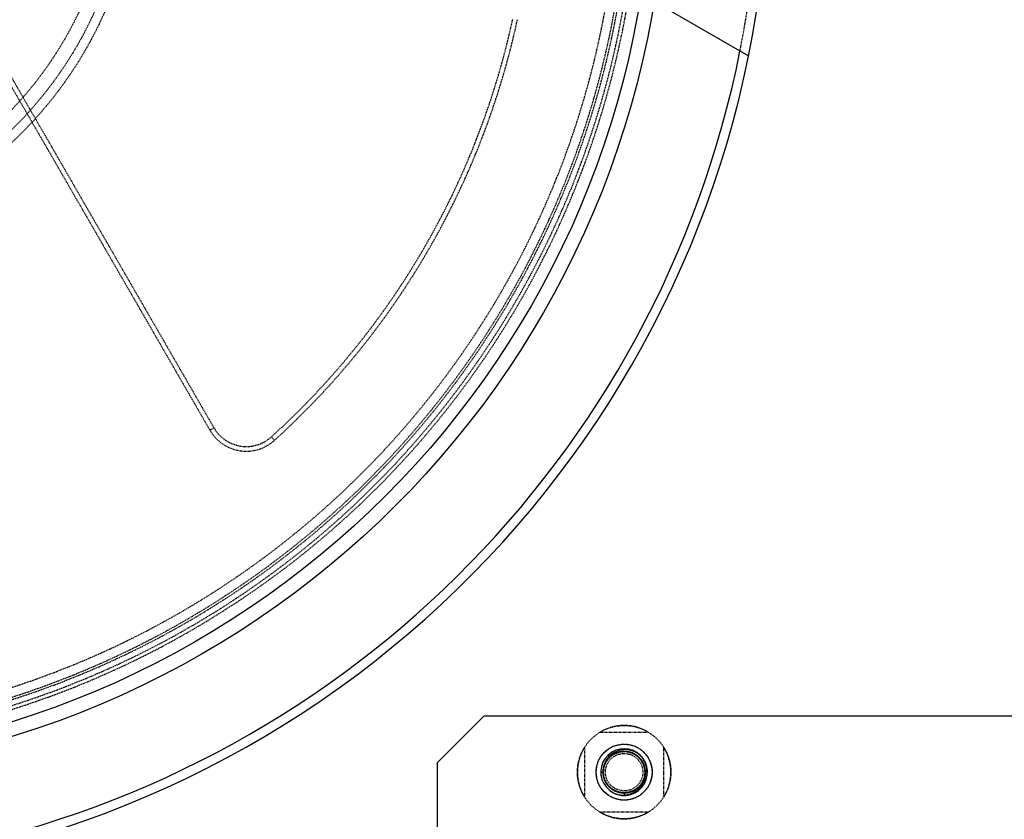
# Model space of a CAD drawing. Header units: millimetres. Extents: x -24622 to 2314, y -1603 to 2287.
# Tile 71 of 236: x -2955 to -2744, y 1487 to 1659. Entities that reach past the tile are written whole.
import ezdxf

# ---------------------------------------------------------------- set-up
doc = ezdxf.new("R2010")
doc.units = ezdxf.units.MM
doc.linetypes.add('HIDDEN', pattern=[0.2, 0.1, -0.1])
doc.layers.add('02___PRT_ALL_AXES', color=7, linetype='Continuous')
doc.layers.add('DEFAULT_2', color=8, linetype='HIDDEN')
doc.dimstyles.new('副本 22', dxfattribs={"dimtxt": 24, "dimasz": 12, "dimexe": 2.1, "dimexo": 2.7, "dimgap": 2, "dimtad": 0, "dimtxsty": 'Standard', "dimblk": 'OPEN30', "dimcen": 0, "dimclrd": 5, "dimclre": 3, "dimclrt": 256, "dimadec": 0, "dimazin": 2, "dimtm": 1e-09, "dimtfac": 0.6, "dimtofl": 0, "dimtmove": 0, "dimatfit": 3, "dimldrblk": 'OPEN30', "dimfxl": 0, "dimtolj": 1, "dimarcsym": 0})

# ---------------------------------------------------------------- blocks, each defined once
blk = doc.blocks.new('_Open30')
at = {"color": 0, "linetype": 'ByBlock', "lineweight": -2}
for p, q in [((-1, 0.268), (0, 0)), ((0, 0), (-1, -0.268)), ((0, 0), (-1, 0))]:
    blk.add_line(p, q, dxfattribs=at)
blk = doc.blocks.new('*D105')
at = {"color": 5, "linetype": 'ByBlock', "lineweight": -2}
blk.add_line((-3204.67, 1431.87), (-3197.63, 1441.59), dxfattribs=at)
at = {"layer": 'Defpoints', "color": 0, "linetype": 'ByBlock'}
for p in [(-2839.01, 1937.51), (-3190.6, 1451.32)]:
    blk.add_point(p, dxfattribs=at)
at = {"color": 5, "linetype": 'ByBlock', "lineweight": -2, "xscale": 12, "yscale": 12, "zscale": 12, "rotation": 54.12775650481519}
blk.add_blockref('_Open30', (-3190.6, 1451.32), dxfattribs=at)
at = {"linetype": 'ByBlock', "insert": (-3229.28, 1397.84), "char_height": 24, "attachment_point": 5, "rotation": 54.1278}
blk.add_mtext('\\A1;∅600', dxfattribs=at)

msp = doc.modelspace()

# ---------------------------------------------------------------- linework, layer by layer
at = {"color": 7, "linetype": 'Continuous'}
for p, q in [((-2819.704, 1662.601), (-2799.184, 1650.754)), ((-2855.808, 1509.415), (-2865.808, 1499.415)), ((-2673.808, 1509.415), (-2855.808, 1509.415)), ((-2865.808, 1499.415), (-2865.808, 1465.415)), ((-2830.808, 1497.415), (-2830.308, 1497.415))]:
    msp.add_line(p, q, dxfattribs=at)
for centre, radius, start, end in [((-3014.808, 1694.415), 220, 280.50425, 0), ((-3014.808, 1694.415), 218, 280.59849, 348.72952), ((-2825.808, 1497.415), 5, 45, 36), ((-2825.667, 1497.273), 4.974, 38.28143, 41.90729)]:
    msp.add_arc(centre, radius, start, end, dxfattribs=at)
at = {"color": 7, "linetype": 'Continuous', "start_tangent": (-0.6679012, 0.7442499), "end_tangent": (0.0441666, -0.9990242)}
msp.add_spline([(-2821.965, 1500.595), (-2823.08, 1501.521), (-2824.415, 1502.082), (-2825.856, 1502.226), (-2827.275, 1501.933), (-2828.539, 1501.227), (-2829.527, 1500.168), (-2830.138, 1498.855), (-2830.308, 1497.415)], degree=3, dxfattribs=at)
at = {"layer": '02___PRT_ALL_AXES', "color": 7, "linetype": 'Continuous'}
for centre, radius in [((-3014.808, 1694.415), 198), ((-3014.808, 1694.415), 195), ((-2825.808, 1497.415), 6)]:
    msp.add_circle(centre, radius, dxfattribs=at)
at = {"layer": '02___PRT_ALL_AXES', "color": 8, "linetype": 'HIDDEN'}
for radius in [10, 4]:
    msp.add_circle((-2825.808, 1497.415), radius, dxfattribs=at)
at = {"layer": 'DEFAULT_2', "color": 8, "linetype": 'HIDDEN'}
for p, q in [((-2962.846, 1656.415), (-2913.606, 1571.13)), ((-2963.712, 1655.915), (-2914.472, 1570.63)), ((-2913.606, 1571.13), (-2914.472, 1570.63)), ((-2900.632, 1568.46), (-2901.304, 1569.201)), ((-2820.54, 1505.915), (-2831.075, 1505.915)), ((-2834.308, 1502.683), (-2834.308, 1492.148)), ((-2817.308, 1492.148), (-2817.308, 1502.683)), ((-2821.477, 1499.915), (-2821.997, 1499.615)), ((-2825.808, 1493.015), (-2825.808, 1492.415)), ((-2831.075, 1488.915), (-2820.54, 1488.915))]:
    msp.add_line(p, q, dxfattribs=at)
for centre, radius in [((-3014.808, 1694.415), 85), ((-3014.808, 1694.415), 83), ((-3014.808, 1694.415), 80), ((-2825.808, 1497.415), 6), ((-2825.808, 1497.415), 4.4)]:
    msp.add_circle(centre, radius, dxfattribs=at)
for centre, radius, start, end in [((-3014.808, 1694.415), 220, 0, 264.66203), ((-3014.808, 1694.415), 217.999, 348.72952, 180), ((-3014.808, 1694.415), 198, 0, 274.34475), ((-3014.808, 1694.415), 191.7, 61.19562, 58.80438), ((-3014.808, 1694.415), 190.5, 60.85939, 239.24807), ((-3014.808, 1694.415), 190.5, 240.75193, 59.14061), ((-3014.808, 1694.415), 192.5, 274.46914, 25.53086), ((-3014.808, 1694.415), 188, 248.13997, 351.86003), ((-3014.808, 1694.415), 190, 248.38173, 351.61827), ((-3014.808, 1694.415), 169, 312.19152, 347.80848), ((-3014.808, 1694.415), 170.002, 312.19152, 347.80848), ((-2906.678, 1575.13), 9, 210, 312.19152), ((-2906.678, 1575.13), 8, 210, 312.19152), ((-2825.808, 1497.415), 10, 58.21167, 121.78833), ((-2825.808, 1497.415), 10, 148.21167, 211.78833), ((-2825.808, 1497.415), 10, 328.21167, 31.78833), ((-2825.808, 1497.415), 5, 36, 45), ((-2825.658, 1497.229), 4.371, 29.71939, 33.10081), ((-2825.7, 1497.205), 4.418, 27.77059, 29.72237), ((-2825.74, 1497.184), 4.464, 16.75483, 27.7602), ((-2825.863, 1497.415), 4.944, 180.00023, 180.80033), ((-2825.779, 1497.42), 5.029, 180.829, 195.42796), ((-2825.81, 1497.655), 4.783, 350.38326, 3.24763), ((-2825.927, 1497.21), 4.657, 326.85932, 332.08509), ((-2825.776, 1497.393), 4.961, 321.48974, 323.99781), ((-2825.908, 1497.198), 4.635, 332.10292, 346.43218), ((-2826.039, 1497.479), 4.97, 248.7361, 252.17142), ((-2826.034, 1497.495), 4.986, 252.16973, 252.85073), ((-2825.808, 1497.415), 10, 238.21167, 301.78833)]:
    msp.add_arc(centre, radius, start, end, dxfattribs=at)
for points, start_tangent, end_tangent in [([(-2830.308, 1497.415), (-2830.117, 1496.119), (-2829.561, 1494.932), (-2828.686, 1493.957), (-2827.568, 1493.274), (-2826.3, 1492.942), (-2824.99, 1492.99), (-2823.75, 1493.413), (-2822.684, 1494.176), (-2821.883, 1495.213), (-2821.415, 1496.437), (-2821.32, 1497.744), (-2821.605, 1499.023), (-2822.246, 1500.166), (-2823.189, 1501.075), (-2824.355, 1501.674), (-2825.643, 1501.912), (-2826.946, 1501.769), (-2828.152, 1501.257), (-2829.159, 1500.418), (-2829.882, 1499.325), (-2830.26, 1498.071), (-2830.26, 1496.76), (-2829.882, 1495.505), (-2829.159, 1494.413), (-2828.152, 1493.574), (-2826.946, 1493.062), (-2825.643, 1492.918), (-2824.355, 1493.156), (-2823.189, 1493.756), (-2822.246, 1494.665), (-2821.605, 1495.808), (-2821.32, 1497.087), (-2821.415, 1498.394), (-2821.883, 1499.618), (-2822.684, 1500.655), (-2823.75, 1501.417), (-2824.99, 1501.841), (-2826.3, 1501.888), (-2827.568, 1501.557), (-2828.686, 1500.874), (-2829.561, 1499.898), (-2830.117, 1498.712), (-2830.308, 1497.415), (-2830.117, 1496.119), (-2829.561, 1494.932), (-2828.686, 1493.957), (-2827.568, 1493.274), (-2826.3, 1492.942), (-2824.99, 1492.99), (-2823.75, 1493.413), (-2822.684, 1494.176), (-2821.883, 1495.213), (-2821.415, 1496.437), (-2821.32, 1497.744), (-2821.605, 1499.023), (-2822.246, 1500.166), (-2823.189, 1501.075), (-2824.355, 1501.674), (-2825.643, 1501.912), (-2826.946, 1501.769), (-2828.152, 1501.257), (-2829.159, 1500.418), (-2829.882, 1499.325), (-2830.26, 1498.071), (-2830.26, 1496.76), (-2829.882, 1495.505), (-2829.159, 1494.413), (-2828.152, 1493.574), (-2826.946, 1493.062), (-2825.643, 1492.918), (-2824.355, 1493.156), (-2823.189, 1493.756), (-2822.246, 1494.665), (-2821.605, 1495.808), (-2821.32, 1497.087), (-2821.415, 1498.394), (-2821.883, 1499.618), (-2822.684, 1500.655), (-2823.75, 1501.417), (-2824.99, 1501.841), (-2826.3, 1501.888), (-2827.568, 1501.557), (-2828.686, 1500.874), (-2829.561, 1499.898), (-2830.117, 1498.712), (-2830.308, 1497.415)], (0, -1), (0, -1)), ([(-2830.308, 1497.415), (-2830.117, 1496.119), (-2829.561, 1494.932), (-2828.686, 1493.957), (-2827.568, 1493.274), (-2826.3, 1492.942), (-2824.99, 1492.99), (-2823.75, 1493.413), (-2822.684, 1494.176), (-2821.883, 1495.213), (-2821.415, 1496.437), (-2821.32, 1497.744), (-2821.605, 1499.023), (-2822.246, 1500.166), (-2823.189, 1501.075), (-2824.355, 1501.674), (-2825.643, 1501.912), (-2826.946, 1501.769), (-2828.152, 1501.257), (-2829.159, 1500.418), (-2829.882, 1499.325), (-2830.26, 1498.071), (-2830.26, 1496.76), (-2829.882, 1495.505), (-2829.159, 1494.413), (-2828.152, 1493.574), (-2826.946, 1493.062), (-2825.643, 1492.918), (-2824.355, 1493.156), (-2823.189, 1493.756), (-2822.246, 1494.665), (-2821.605, 1495.808), (-2821.32, 1497.087), (-2821.415, 1498.394), (-2821.883, 1499.618), (-2822.684, 1500.655), (-2823.75, 1501.417), (-2824.99, 1501.841), (-2826.3, 1501.888), (-2827.568, 1501.557), (-2828.686, 1500.874), (-2829.561, 1499.898), (-2830.117, 1498.712), (-2830.308, 1497.415), (-2830.117, 1496.119), (-2829.561, 1494.932), (-2828.686, 1493.957), (-2827.568, 1493.274), (-2826.3, 1492.942), (-2824.99, 1492.99), (-2823.75, 1493.413), (-2822.684, 1494.176), (-2821.883, 1495.213), (-2821.415, 1496.437), (-2821.32, 1497.744), (-2821.605, 1499.023), (-2822.246, 1500.166), (-2823.189, 1501.075), (-2824.355, 1501.674), (-2825.643, 1501.912), (-2826.946, 1501.769), (-2828.152, 1501.257), (-2829.159, 1500.418), (-2829.882, 1499.325), (-2830.26, 1498.071), (-2830.26, 1496.76), (-2829.882, 1495.505), (-2829.159, 1494.413), (-2828.152, 1493.574), (-2826.946, 1493.062), (-2825.643, 1492.918), (-2824.355, 1493.156), (-2823.189, 1493.756), (-2822.246, 1494.665), (-2821.605, 1495.808), (-2821.32, 1497.087), (-2821.415, 1498.394), (-2821.883, 1499.618), (-2822.684, 1500.655), (-2823.75, 1501.417), (-2824.99, 1501.841), (-2826.3, 1501.888), (-2827.568, 1501.557), (-2828.686, 1500.874), (-2829.561, 1499.898), (-2830.117, 1498.712), (-2830.308, 1497.415)], (0, -1), (0, -1)), ([(-2830.308, 1497.415), (-2830.117, 1496.119), (-2829.561, 1494.932), (-2828.686, 1493.957), (-2827.568, 1493.274), (-2826.3, 1492.942), (-2824.99, 1492.99), (-2823.75, 1493.413), (-2822.684, 1494.176), (-2821.883, 1495.213), (-2821.415, 1496.437), (-2821.32, 1497.744), (-2821.605, 1499.023), (-2822.246, 1500.166), (-2823.189, 1501.075), (-2824.355, 1501.674), (-2825.643, 1501.912), (-2826.946, 1501.769), (-2828.152, 1501.257), (-2829.159, 1500.418), (-2829.882, 1499.325), (-2830.26, 1498.071), (-2830.26, 1496.76), (-2829.882, 1495.505), (-2829.159, 1494.413), (-2828.152, 1493.574), (-2826.946, 1493.062), (-2825.643, 1492.918), (-2824.355, 1493.156), (-2823.189, 1493.756), (-2822.246, 1494.665), (-2821.605, 1495.808), (-2821.32, 1497.087), (-2821.415, 1498.394), (-2821.883, 1499.618), (-2822.684, 1500.655), (-2823.75, 1501.417), (-2824.99, 1501.841), (-2826.3, 1501.888), (-2827.568, 1501.557), (-2828.686, 1500.874), (-2829.561, 1499.898), (-2830.117, 1498.712), (-2830.308, 1497.415), (-2830.117, 1496.119), (-2829.561, 1494.932), (-2828.686, 1493.957), (-2827.568, 1493.274), (-2826.3, 1492.942), (-2824.99, 1492.99), (-2823.75, 1493.413), (-2822.684, 1494.176), (-2821.883, 1495.213), (-2821.415, 1496.437), (-2821.32, 1497.744), (-2821.605, 1499.023), (-2822.246, 1500.166), (-2823.189, 1501.075), (-2824.355, 1501.674), (-2825.643, 1501.912), (-2826.946, 1501.769), (-2828.152, 1501.257), (-2829.159, 1500.418), (-2829.882, 1499.325), (-2830.26, 1498.071), (-2830.26, 1496.76), (-2829.882, 1495.505), (-2829.159, 1494.413), (-2828.152, 1493.574), (-2826.946, 1493.062), (-2825.643, 1492.918), (-2824.355, 1493.156), (-2823.189, 1493.756), (-2822.246, 1494.665), (-2821.605, 1495.808), (-2821.32, 1497.087), (-2821.415, 1498.394), (-2821.883, 1499.618), (-2822.684, 1500.655), (-2823.75, 1501.417), (-2824.99, 1501.841), (-2826.3, 1501.888), (-2827.568, 1501.557), (-2828.686, 1500.874), (-2829.561, 1499.898), (-2830.117, 1498.712), (-2830.308, 1497.415)], (0, -1), (0, -1)), ([(-2830.308, 1497.415), (-2830.117, 1496.119), (-2829.561, 1494.932), (-2828.686, 1493.957), (-2827.568, 1493.274), (-2826.3, 1492.942), (-2824.99, 1492.99), (-2823.75, 1493.413), (-2822.684, 1494.176), (-2821.883, 1495.213), (-2821.415, 1496.437), (-2821.32, 1497.744), (-2821.605, 1499.023), (-2822.246, 1500.166), (-2823.189, 1501.075), (-2824.355, 1501.674), (-2825.643, 1501.912), (-2826.946, 1501.769), (-2828.152, 1501.257), (-2829.159, 1500.418), (-2829.882, 1499.325), (-2830.26, 1498.071), (-2830.26, 1496.76), (-2829.882, 1495.505), (-2829.159, 1494.413), (-2828.152, 1493.574), (-2826.946, 1493.062), (-2825.643, 1492.918), (-2824.355, 1493.156), (-2823.189, 1493.756), (-2822.246, 1494.665), (-2821.605, 1495.808), (-2821.32, 1497.087), (-2821.415, 1498.394), (-2821.883, 1499.618), (-2822.684, 1500.655), (-2823.75, 1501.417), (-2824.99, 1501.841), (-2826.3, 1501.888), (-2827.568, 1501.557), (-2828.686, 1500.874), (-2829.561, 1499.898), (-2830.117, 1498.712), (-2830.308, 1497.415), (-2830.117, 1496.119), (-2829.561, 1494.932), (-2828.686, 1493.957), (-2827.568, 1493.274), (-2826.3, 1492.942), (-2824.99, 1492.99), (-2823.75, 1493.413), (-2822.684, 1494.176), (-2821.883, 1495.213), (-2821.415, 1496.437), (-2821.32, 1497.744), (-2821.605, 1499.023), (-2822.246, 1500.166), (-2823.189, 1501.075), (-2824.355, 1501.674), (-2825.643, 1501.912), (-2826.946, 1501.769), (-2828.152, 1501.257), (-2829.159, 1500.418), (-2829.882, 1499.325), (-2830.26, 1498.071), (-2830.26, 1496.76), (-2829.882, 1495.505), (-2829.159, 1494.413), (-2828.152, 1493.574), (-2826.946, 1493.062), (-2825.643, 1492.918), (-2824.355, 1493.156), (-2823.189, 1493.756), (-2822.246, 1494.665), (-2821.605, 1495.808), (-2821.32, 1497.087), (-2821.415, 1498.394), (-2821.883, 1499.618), (-2822.684, 1500.655), (-2823.75, 1501.417), (-2824.99, 1501.841), (-2826.3, 1501.888), (-2827.568, 1501.557), (-2828.686, 1500.874), (-2829.561, 1499.898), (-2830.117, 1498.712), (-2830.308, 1497.415)], (0, -1), (0, -1)), ([(-2830.308, 1497.415), (-2830.117, 1496.119), (-2829.561, 1494.932), (-2828.686, 1493.957), (-2827.568, 1493.274), (-2826.3, 1492.942), (-2824.99, 1492.99), (-2823.75, 1493.413), (-2822.684, 1494.176), (-2821.883, 1495.213), (-2821.415, 1496.437), (-2821.32, 1497.744), (-2821.605, 1499.023), (-2822.246, 1500.166), (-2823.189, 1501.075), (-2824.355, 1501.674), (-2825.643, 1501.912), (-2826.946, 1501.769), (-2828.152, 1501.257), (-2829.159, 1500.418), (-2829.882, 1499.325), (-2830.26, 1498.071), (-2830.26, 1496.76), (-2829.882, 1495.505), (-2829.159, 1494.413), (-2828.152, 1493.574), (-2826.946, 1493.062), (-2825.643, 1492.918), (-2824.355, 1493.156), (-2823.189, 1493.756), (-2822.246, 1494.665), (-2821.605, 1495.808), (-2821.32, 1497.087), (-2821.415, 1498.394), (-2821.883, 1499.618), (-2822.684, 1500.655), (-2823.75, 1501.417), (-2824.99, 1501.841), (-2826.3, 1501.888), (-2827.568, 1501.557), (-2828.686, 1500.874), (-2829.561, 1499.898), (-2830.117, 1498.712), (-2830.308, 1497.415), (-2830.117, 1496.119), (-2829.561, 1494.932), (-2828.686, 1493.957), (-2827.568, 1493.274), (-2826.3, 1492.942), (-2824.99, 1492.99), (-2823.75, 1493.413), (-2822.684, 1494.176), (-2821.883, 1495.213), (-2821.415, 1496.437), (-2821.32, 1497.744), (-2821.605, 1499.023), (-2822.246, 1500.166), (-2823.189, 1501.075), (-2824.355, 1501.674), (-2825.643, 1501.912), (-2826.946, 1501.769), (-2828.152, 1501.257), (-2829.159, 1500.418), (-2829.882, 1499.325), (-2830.26, 1498.071), (-2830.26, 1496.76), (-2829.882, 1495.505), (-2829.159, 1494.413), (-2828.152, 1493.574), (-2826.946, 1493.062), (-2825.643, 1492.918), (-2824.355, 1493.156), (-2823.189, 1493.756), (-2822.246, 1494.665), (-2821.605, 1495.808), (-2821.32, 1497.087), (-2821.415, 1498.394), (-2821.883, 1499.618), (-2822.684, 1500.655), (-2823.75, 1501.417), (-2824.99, 1501.841), (-2826.3, 1501.888), (-2827.568, 1501.557), (-2828.686, 1500.874), (-2829.561, 1499.898), (-2830.117, 1498.712), (-2830.308, 1497.415)], (0, -1), (0, -1)), ([(-2830.308, 1497.415), (-2830.117, 1496.119), (-2829.561, 1494.932), (-2828.686, 1493.957), (-2827.568, 1493.274), (-2826.3, 1492.942), (-2824.99, 1492.99), (-2823.75, 1493.413), (-2822.684, 1494.176), (-2821.883, 1495.213), (-2821.415, 1496.437), (-2821.32, 1497.744), (-2821.605, 1499.023), (-2822.246, 1500.166), (-2823.189, 1501.075), (-2824.355, 1501.674), (-2825.643, 1501.912), (-2826.946, 1501.769), (-2828.152, 1501.257), (-2829.159, 1500.418), (-2829.882, 1499.325), (-2830.26, 1498.071), (-2830.26, 1496.76), (-2829.882, 1495.505), (-2829.159, 1494.413), (-2828.152, 1493.574), (-2826.946, 1493.062), (-2825.643, 1492.918), (-2824.355, 1493.156), (-2823.189, 1493.756), (-2822.246, 1494.665), (-2821.605, 1495.808), (-2821.32, 1497.087), (-2821.415, 1498.394), (-2821.883, 1499.618), (-2822.684, 1500.655), (-2823.75, 1501.417), (-2824.99, 1501.841), (-2826.3, 1501.888), (-2827.568, 1501.557), (-2828.686, 1500.874), (-2829.561, 1499.898), (-2830.117, 1498.712), (-2830.308, 1497.415), (-2830.117, 1496.119), (-2829.561, 1494.932), (-2828.686, 1493.957), (-2827.568, 1493.274), (-2826.3, 1492.942), (-2824.99, 1492.99), (-2823.75, 1493.413), (-2822.684, 1494.176), (-2821.883, 1495.213), (-2821.415, 1496.437), (-2821.32, 1497.744), (-2821.605, 1499.023), (-2822.246, 1500.166), (-2823.189, 1501.075), (-2824.355, 1501.674), (-2825.643, 1501.912), (-2826.946, 1501.769), (-2828.152, 1501.257), (-2829.159, 1500.418), (-2829.882, 1499.325), (-2830.26, 1498.071), (-2830.26, 1496.76), (-2829.882, 1495.505), (-2829.159, 1494.413), (-2828.152, 1493.574), (-2826.946, 1493.062), (-2825.643, 1492.918), (-2824.355, 1493.156), (-2823.189, 1493.756), (-2822.246, 1494.665), (-2821.605, 1495.808), (-2821.32, 1497.087), (-2821.415, 1498.394), (-2821.883, 1499.618), (-2822.684, 1500.655), (-2823.75, 1501.417), (-2824.99, 1501.841), (-2826.3, 1501.888), (-2827.568, 1501.557), (-2828.686, 1500.874), (-2829.561, 1499.898), (-2830.117, 1498.712), (-2830.308, 1497.415)], (0, -1), (0, -1)), ([(-2830.308, 1497.415), (-2830.117, 1496.119), (-2829.561, 1494.932), (-2828.686, 1493.957), (-2827.568, 1493.274), (-2826.3, 1492.942), (-2824.99, 1492.99), (-2823.75, 1493.413), (-2822.684, 1494.176), (-2821.883, 1495.213), (-2821.415, 1496.437), (-2821.32, 1497.744), (-2821.605, 1499.023), (-2822.246, 1500.166), (-2823.189, 1501.075), (-2824.355, 1501.674), (-2825.643, 1501.912), (-2826.946, 1501.769), (-2828.152, 1501.257), (-2829.159, 1500.418), (-2829.882, 1499.325), (-2830.26, 1498.071), (-2830.26, 1496.76), (-2829.882, 1495.505), (-2829.159, 1494.413), (-2828.152, 1493.574), (-2826.946, 1493.062), (-2825.643, 1492.918), (-2824.355, 1493.156), (-2823.189, 1493.756), (-2822.246, 1494.665), (-2821.605, 1495.808), (-2821.32, 1497.087), (-2821.415, 1498.394), (-2821.883, 1499.618), (-2822.684, 1500.655), (-2823.75, 1501.417), (-2824.99, 1501.841), (-2826.3, 1501.888), (-2827.568, 1501.557), (-2828.686, 1500.874), (-2829.561, 1499.898), (-2830.117, 1498.712), (-2830.308, 1497.415), (-2830.117, 1496.119), (-2829.561, 1494.932), (-2828.686, 1493.957), (-2827.568, 1493.274), (-2826.3, 1492.942), (-2824.99, 1492.99), (-2823.75, 1493.413), (-2822.684, 1494.176), (-2821.883, 1495.213), (-2821.415, 1496.437), (-2821.32, 1497.744), (-2821.605, 1499.023), (-2822.246, 1500.166), (-2823.189, 1501.075), (-2824.355, 1501.674), (-2825.643, 1501.912), (-2826.946, 1501.769), (-2828.152, 1501.257), (-2829.159, 1500.418), (-2829.882, 1499.325), (-2830.26, 1498.071), (-2830.26, 1496.76), (-2829.882, 1495.505), (-2829.159, 1494.413), (-2828.152, 1493.574), (-2826.946, 1493.062), (-2825.643, 1492.918), (-2824.355, 1493.156), (-2823.189, 1493.756), (-2822.246, 1494.665), (-2821.605, 1495.808), (-2821.32, 1497.087), (-2821.415, 1498.394), (-2821.883, 1499.618), (-2822.684, 1500.655), (-2823.75, 1501.417), (-2824.99, 1501.841), (-2826.3, 1501.888), (-2827.568, 1501.557), (-2828.686, 1500.874), (-2829.561, 1499.898), (-2830.117, 1498.712), (-2830.308, 1497.415)], (0, -1), (0, -1)), ([(-2830.308, 1497.415), (-2830.117, 1496.119), (-2829.561, 1494.932), (-2828.686, 1493.957), (-2827.568, 1493.274), (-2826.3, 1492.942), (-2824.99, 1492.99), (-2823.75, 1493.413), (-2822.684, 1494.176), (-2821.883, 1495.213), (-2821.415, 1496.437), (-2821.32, 1497.744), (-2821.605, 1499.023), (-2822.246, 1500.166), (-2823.189, 1501.075), (-2824.355, 1501.674), (-2825.643, 1501.912), (-2826.946, 1501.769), (-2828.152, 1501.257), (-2829.159, 1500.418), (-2829.882, 1499.325), (-2830.26, 1498.071), (-2830.26, 1496.76), (-2829.882, 1495.505), (-2829.159, 1494.413), (-2828.152, 1493.574), (-2826.946, 1493.062), (-2825.643, 1492.918), (-2824.355, 1493.156), (-2823.189, 1493.756), (-2822.246, 1494.665), (-2821.605, 1495.808), (-2821.32, 1497.087), (-2821.415, 1498.394), (-2821.883, 1499.618), (-2822.684, 1500.655), (-2823.75, 1501.417), (-2824.99, 1501.841), (-2826.3, 1501.888), (-2827.568, 1501.557), (-2828.686, 1500.874), (-2829.561, 1499.898), (-2830.117, 1498.712), (-2830.308, 1497.415), (-2830.117, 1496.119), (-2829.561, 1494.932), (-2828.686, 1493.957), (-2827.568, 1493.274), (-2826.3, 1492.942), (-2824.99, 1492.99), (-2823.75, 1493.413), (-2822.684, 1494.176), (-2821.883, 1495.213), (-2821.415, 1496.437), (-2821.32, 1497.744), (-2821.605, 1499.023), (-2822.246, 1500.166), (-2823.189, 1501.075), (-2824.355, 1501.674), (-2825.643, 1501.912), (-2826.946, 1501.769), (-2828.152, 1501.257), (-2829.159, 1500.418), (-2829.882, 1499.325), (-2830.26, 1498.071), (-2830.26, 1496.76), (-2829.882, 1495.505), (-2829.159, 1494.413), (-2828.152, 1493.574), (-2826.946, 1493.062), (-2825.643, 1492.918), (-2824.355, 1493.156), (-2823.189, 1493.756), (-2822.246, 1494.665), (-2821.605, 1495.808), (-2821.32, 1497.087), (-2821.415, 1498.394), (-2821.883, 1499.618), (-2822.684, 1500.655), (-2823.75, 1501.417), (-2824.99, 1501.841), (-2826.3, 1501.888), (-2827.568, 1501.557), (-2828.686, 1500.874), (-2829.561, 1499.898), (-2830.117, 1498.712), (-2830.308, 1497.415)], (0, -1), (0, -1)), ([(-2830.308, 1497.415), (-2830.117, 1496.119), (-2829.561, 1494.932), (-2828.686, 1493.957), (-2827.568, 1493.274), (-2826.3, 1492.942), (-2824.99, 1492.99), (-2823.75, 1493.413), (-2822.684, 1494.176), (-2821.883, 1495.213), (-2821.415, 1496.437), (-2821.32, 1497.744), (-2821.605, 1499.023), (-2822.246, 1500.166), (-2823.189, 1501.075), (-2824.355, 1501.674), (-2825.643, 1501.912), (-2826.946, 1501.769), (-2828.152, 1501.257), (-2829.159, 1500.418), (-2829.882, 1499.325), (-2830.26, 1498.071), (-2830.26, 1496.76), (-2829.882, 1495.505), (-2829.159, 1494.413), (-2828.152, 1493.574), (-2826.946, 1493.062), (-2825.643, 1492.918), (-2824.355, 1493.156), (-2823.189, 1493.756), (-2822.246, 1494.665), (-2821.605, 1495.808), (-2821.32, 1497.087), (-2821.415, 1498.394), (-2821.883, 1499.618), (-2822.684, 1500.655), (-2823.75, 1501.417), (-2824.99, 1501.841), (-2826.3, 1501.888), (-2827.568, 1501.557), (-2828.686, 1500.874), (-2829.561, 1499.898), (-2830.117, 1498.712), (-2830.308, 1497.415), (-2830.117, 1496.119), (-2829.561, 1494.932), (-2828.686, 1493.957), (-2827.568, 1493.274), (-2826.3, 1492.942), (-2824.99, 1492.99), (-2823.75, 1493.413), (-2822.684, 1494.176), (-2821.883, 1495.213), (-2821.415, 1496.437), (-2821.32, 1497.744), (-2821.605, 1499.023), (-2822.246, 1500.166), (-2823.189, 1501.075), (-2824.355, 1501.674), (-2825.643, 1501.912), (-2826.946, 1501.769), (-2828.152, 1501.257), (-2829.159, 1500.418), (-2829.882, 1499.325), (-2830.26, 1498.071), (-2830.26, 1496.76), (-2829.882, 1495.505), (-2829.159, 1494.413), (-2828.152, 1493.574), (-2826.946, 1493.062), (-2825.643, 1492.918), (-2824.355, 1493.156), (-2823.189, 1493.756), (-2822.246, 1494.665), (-2821.605, 1495.808), (-2821.32, 1497.087), (-2821.415, 1498.394), (-2821.883, 1499.618), (-2822.684, 1500.655), (-2823.75, 1501.417), (-2824.99, 1501.841), (-2826.3, 1501.888), (-2827.568, 1501.557), (-2828.686, 1500.874), (-2829.561, 1499.898), (-2830.117, 1498.712), (-2830.308, 1497.415)], (0, -1), (0, -1)), ([(-2830.308, 1497.415), (-2830.117, 1496.119), (-2829.561, 1494.932), (-2828.686, 1493.957), (-2827.568, 1493.274), (-2826.3, 1492.942), (-2824.99, 1492.99), (-2823.75, 1493.413), (-2822.684, 1494.176), (-2821.883, 1495.213), (-2821.415, 1496.437), (-2821.32, 1497.744), (-2821.605, 1499.023), (-2822.246, 1500.166), (-2823.189, 1501.075), (-2824.355, 1501.674), (-2825.643, 1501.912), (-2826.946, 1501.769), (-2828.152, 1501.257), (-2829.159, 1500.418), (-2829.882, 1499.325), (-2830.26, 1498.071), (-2830.26, 1496.76), (-2829.882, 1495.505), (-2829.159, 1494.413), (-2828.152, 1493.574), (-2826.946, 1493.062), (-2825.643, 1492.918), (-2824.355, 1493.156), (-2823.189, 1493.756), (-2822.246, 1494.665), (-2821.605, 1495.808), (-2821.32, 1497.087), (-2821.415, 1498.394), (-2821.883, 1499.618), (-2822.684, 1500.655), (-2823.75, 1501.417), (-2824.99, 1501.841), (-2826.3, 1501.888), (-2827.568, 1501.557), (-2828.686, 1500.874), (-2829.561, 1499.898), (-2830.117, 1498.712), (-2830.308, 1497.415), (-2830.117, 1496.119), (-2829.561, 1494.932), (-2828.686, 1493.957), (-2827.568, 1493.274), (-2826.3, 1492.942), (-2824.99, 1492.99), (-2823.75, 1493.413), (-2822.684, 1494.176), (-2821.883, 1495.213), (-2821.415, 1496.437), (-2821.32, 1497.744), (-2821.605, 1499.023), (-2822.246, 1500.166), (-2823.189, 1501.075), (-2824.355, 1501.674), (-2825.643, 1501.912), (-2826.946, 1501.769), (-2828.152, 1501.257), (-2829.159, 1500.418), (-2829.882, 1499.325), (-2830.26, 1498.071), (-2830.26, 1496.76), (-2829.882, 1495.505), (-2829.159, 1494.413), (-2828.152, 1493.574), (-2826.946, 1493.062), (-2825.643, 1492.918), (-2824.355, 1493.156), (-2823.189, 1493.756), (-2822.246, 1494.665), (-2821.605, 1495.808), (-2821.32, 1497.087), (-2821.415, 1498.394), (-2821.883, 1499.618), (-2822.684, 1500.655), (-2823.75, 1501.417), (-2824.99, 1501.841), (-2826.3, 1501.888), (-2827.568, 1501.557), (-2828.686, 1500.874), (-2829.561, 1499.898), (-2830.117, 1498.712), (-2830.308, 1497.415)], (0, -1), (0, -1)), ([(-2830.308, 1497.415), (-2830.117, 1496.119), (-2829.561, 1494.932), (-2828.686, 1493.957), (-2827.568, 1493.274), (-2826.3, 1492.942), (-2824.99, 1492.99), (-2823.75, 1493.413), (-2822.684, 1494.176), (-2821.883, 1495.213), (-2821.415, 1496.437), (-2821.32, 1497.744), (-2821.605, 1499.023), (-2822.246, 1500.166), (-2823.189, 1501.075), (-2824.355, 1501.674), (-2825.643, 1501.912), (-2826.946, 1501.769), (-2828.152, 1501.257), (-2829.159, 1500.418), (-2829.882, 1499.325), (-2830.26, 1498.071), (-2830.26, 1496.76), (-2829.882, 1495.505), (-2829.159, 1494.413), (-2828.152, 1493.574), (-2826.946, 1493.062), (-2825.643, 1492.918), (-2824.355, 1493.156), (-2823.189, 1493.756), (-2822.246, 1494.665), (-2821.605, 1495.808), (-2821.32, 1497.087), (-2821.415, 1498.394), (-2821.883, 1499.618), (-2822.684, 1500.655), (-2823.75, 1501.417), (-2824.99, 1501.841), (-2826.3, 1501.888), (-2827.568, 1501.557), (-2828.686, 1500.874), (-2829.561, 1499.898), (-2830.117, 1498.712), (-2830.308, 1497.415), (-2830.117, 1496.119), (-2829.561, 1494.932), (-2828.686, 1493.957), (-2827.568, 1493.274), (-2826.3, 1492.942), (-2824.99, 1492.99), (-2823.75, 1493.413), (-2822.684, 1494.176), (-2821.883, 1495.213), (-2821.415, 1496.437), (-2821.32, 1497.744), (-2821.605, 1499.023), (-2822.246, 1500.166), (-2823.189, 1501.075), (-2824.355, 1501.674), (-2825.643, 1501.912), (-2826.946, 1501.769), (-2828.152, 1501.257), (-2829.159, 1500.418), (-2829.882, 1499.325), (-2830.26, 1498.071), (-2830.26, 1496.76), (-2829.882, 1495.505), (-2829.159, 1494.413), (-2828.152, 1493.574), (-2826.946, 1493.062), (-2825.643, 1492.918), (-2824.355, 1493.156), (-2823.189, 1493.756), (-2822.246, 1494.665), (-2821.605, 1495.808), (-2821.32, 1497.087), (-2821.415, 1498.394), (-2821.883, 1499.618), (-2822.684, 1500.655), (-2823.75, 1501.417), (-2824.99, 1501.841), (-2826.3, 1501.888), (-2827.568, 1501.557), (-2828.686, 1500.874), (-2829.561, 1499.898), (-2830.117, 1498.712), (-2830.308, 1497.415)], (0, -1), (0, -1)), ([(-2830.308, 1497.415), (-2830.117, 1496.119), (-2829.561, 1494.932), (-2828.686, 1493.957), (-2827.568, 1493.274), (-2826.3, 1492.942), (-2824.99, 1492.99), (-2823.75, 1493.413), (-2822.684, 1494.176), (-2821.883, 1495.213), (-2821.415, 1496.437), (-2821.32, 1497.744), (-2821.605, 1499.023), (-2822.246, 1500.166), (-2823.189, 1501.075), (-2824.355, 1501.674), (-2825.643, 1501.912), (-2826.946, 1501.769), (-2828.152, 1501.257), (-2829.159, 1500.418), (-2829.882, 1499.325), (-2830.26, 1498.071), (-2830.26, 1496.76), (-2829.882, 1495.505), (-2829.159, 1494.413), (-2828.152, 1493.574), (-2826.946, 1493.062), (-2825.643, 1492.918), (-2824.355, 1493.156), (-2823.189, 1493.756), (-2822.246, 1494.665), (-2821.605, 1495.808), (-2821.32, 1497.087), (-2821.415, 1498.394), (-2821.883, 1499.618), (-2822.684, 1500.655), (-2823.75, 1501.417), (-2824.99, 1501.841), (-2826.3, 1501.888), (-2827.568, 1501.557), (-2828.686, 1500.874), (-2829.561, 1499.898), (-2830.117, 1498.712), (-2830.308, 1497.415), (-2830.117, 1496.119), (-2829.561, 1494.932), (-2828.686, 1493.957), (-2827.568, 1493.274), (-2826.3, 1492.942), (-2824.99, 1492.99), (-2823.75, 1493.413), (-2822.684, 1494.176), (-2821.883, 1495.213), (-2821.415, 1496.437), (-2821.32, 1497.744), (-2821.605, 1499.023), (-2822.246, 1500.166), (-2823.189, 1501.075), (-2824.355, 1501.674), (-2825.643, 1501.912), (-2826.946, 1501.769), (-2828.152, 1501.257), (-2829.159, 1500.418), (-2829.882, 1499.325), (-2830.26, 1498.071), (-2830.26, 1496.76), (-2829.882, 1495.505), (-2829.159, 1494.413), (-2828.152, 1493.574), (-2826.946, 1493.062), (-2825.643, 1492.918), (-2824.355, 1493.156), (-2823.189, 1493.756), (-2822.246, 1494.665), (-2821.605, 1495.808), (-2821.32, 1497.087), (-2821.415, 1498.394), (-2821.883, 1499.618), (-2822.684, 1500.655), (-2823.75, 1501.417), (-2824.99, 1501.841), (-2826.3, 1501.888), (-2827.568, 1501.557), (-2828.686, 1500.874), (-2829.561, 1499.898), (-2830.117, 1498.712), (-2830.308, 1497.415)], (0, -1), (0, -1)), ([(-2830.308, 1497.415), (-2830.117, 1496.119), (-2829.561, 1494.932), (-2828.686, 1493.957), (-2827.568, 1493.274), (-2826.3, 1492.942), (-2824.99, 1492.99), (-2823.75, 1493.413), (-2822.684, 1494.176), (-2821.883, 1495.213), (-2821.415, 1496.437), (-2821.32, 1497.744), (-2821.605, 1499.023), (-2822.246, 1500.166), (-2823.189, 1501.075), (-2824.355, 1501.674), (-2825.643, 1501.912), (-2826.946, 1501.769), (-2828.152, 1501.257), (-2829.159, 1500.418), (-2829.882, 1499.325), (-2830.26, 1498.071), (-2830.26, 1496.76), (-2829.882, 1495.505), (-2829.159, 1494.413), (-2828.152, 1493.574), (-2826.946, 1493.062), (-2825.643, 1492.918), (-2824.355, 1493.156), (-2823.189, 1493.756), (-2822.246, 1494.665), (-2821.605, 1495.808), (-2821.32, 1497.087), (-2821.415, 1498.394), (-2821.883, 1499.618), (-2822.684, 1500.655), (-2823.75, 1501.417), (-2824.99, 1501.841), (-2826.3, 1501.888), (-2827.568, 1501.557), (-2828.686, 1500.874), (-2829.561, 1499.898), (-2830.117, 1498.712), (-2830.308, 1497.415), (-2830.117, 1496.119), (-2829.561, 1494.932), (-2828.686, 1493.957), (-2827.568, 1493.274), (-2826.3, 1492.942), (-2824.99, 1492.99), (-2823.75, 1493.413), (-2822.684, 1494.176), (-2821.883, 1495.213), (-2821.415, 1496.437), (-2821.32, 1497.744), (-2821.605, 1499.023), (-2822.246, 1500.166), (-2823.189, 1501.075), (-2824.355, 1501.674), (-2825.643, 1501.912), (-2826.946, 1501.769), (-2828.152, 1501.257), (-2829.159, 1500.418), (-2829.882, 1499.325), (-2830.26, 1498.071), (-2830.26, 1496.76), (-2829.882, 1495.505), (-2829.159, 1494.413), (-2828.152, 1493.574), (-2826.946, 1493.062), (-2825.643, 1492.918), (-2824.355, 1493.156), (-2823.189, 1493.756), (-2822.246, 1494.665), (-2821.605, 1495.808), (-2821.32, 1497.087), (-2821.415, 1498.394), (-2821.883, 1499.618), (-2822.684, 1500.655), (-2823.75, 1501.417), (-2824.99, 1501.841), (-2826.3, 1501.888), (-2827.568, 1501.557), (-2828.686, 1500.874), (-2829.561, 1499.898), (-2830.117, 1498.712), (-2830.308, 1497.415)], (0, -1), (0, -1)), ([(-2830.308, 1497.415), (-2830.117, 1496.119), (-2829.561, 1494.932), (-2828.686, 1493.957), (-2827.568, 1493.274), (-2826.3, 1492.942), (-2824.99, 1492.99), (-2823.75, 1493.413), (-2822.684, 1494.176), (-2821.883, 1495.213), (-2821.415, 1496.437), (-2821.32, 1497.744), (-2821.605, 1499.023), (-2822.246, 1500.166), (-2823.189, 1501.075), (-2824.355, 1501.674), (-2825.643, 1501.912), (-2826.946, 1501.769), (-2828.152, 1501.257), (-2829.159, 1500.418), (-2829.882, 1499.325), (-2830.26, 1498.071), (-2830.26, 1496.76), (-2829.882, 1495.505), (-2829.159, 1494.413), (-2828.152, 1493.574), (-2826.946, 1493.062), (-2825.643, 1492.918), (-2824.355, 1493.156), (-2823.189, 1493.756), (-2822.246, 1494.665), (-2821.605, 1495.808), (-2821.32, 1497.087), (-2821.415, 1498.394), (-2821.883, 1499.618), (-2822.684, 1500.655), (-2823.75, 1501.417), (-2824.99, 1501.841), (-2826.3, 1501.888), (-2827.568, 1501.557), (-2828.686, 1500.874), (-2829.561, 1499.898), (-2830.117, 1498.712), (-2830.308, 1497.415), (-2830.117, 1496.119), (-2829.561, 1494.932), (-2828.686, 1493.957), (-2827.568, 1493.274), (-2826.3, 1492.942), (-2824.99, 1492.99), (-2823.75, 1493.413), (-2822.684, 1494.176), (-2821.883, 1495.213), (-2821.415, 1496.437), (-2821.32, 1497.744), (-2821.605, 1499.023), (-2822.246, 1500.166), (-2823.189, 1501.075), (-2824.355, 1501.674), (-2825.643, 1501.912), (-2826.946, 1501.769), (-2828.152, 1501.257), (-2829.159, 1500.418), (-2829.882, 1499.325), (-2830.26, 1498.071), (-2830.26, 1496.76), (-2829.882, 1495.505), (-2829.159, 1494.413), (-2828.152, 1493.574), (-2826.946, 1493.062), (-2825.643, 1492.918), (-2824.355, 1493.156), (-2823.189, 1493.756), (-2822.246, 1494.665), (-2821.605, 1495.808), (-2821.32, 1497.087), (-2821.415, 1498.394), (-2821.883, 1499.618), (-2822.684, 1500.655), (-2823.75, 1501.417), (-2824.99, 1501.841), (-2826.3, 1501.888), (-2827.568, 1501.557), (-2828.686, 1500.874), (-2829.561, 1499.898), (-2830.117, 1498.712), (-2830.308, 1497.415)], (0, -1), (0, -1)), ([(-2830.308, 1497.415), (-2830.117, 1496.119), (-2829.561, 1494.932), (-2828.686, 1493.957), (-2827.568, 1493.274), (-2826.3, 1492.942), (-2824.99, 1492.99), (-2823.75, 1493.413), (-2822.684, 1494.176), (-2821.883, 1495.213), (-2821.415, 1496.437), (-2821.32, 1497.744), (-2821.605, 1499.023), (-2822.246, 1500.166), (-2823.189, 1501.075), (-2824.355, 1501.674), (-2825.643, 1501.912), (-2826.946, 1501.769), (-2828.152, 1501.257), (-2829.159, 1500.418), (-2829.882, 1499.325), (-2830.26, 1498.071), (-2830.26, 1496.76), (-2829.882, 1495.505), (-2829.159, 1494.413), (-2828.152, 1493.574), (-2826.946, 1493.062), (-2825.643, 1492.918), (-2824.355, 1493.156), (-2823.189, 1493.756), (-2822.246, 1494.665), (-2821.605, 1495.808), (-2821.32, 1497.087), (-2821.415, 1498.394), (-2821.883, 1499.618), (-2822.684, 1500.655), (-2823.75, 1501.417), (-2824.99, 1501.841), (-2826.3, 1501.888), (-2827.568, 1501.557), (-2828.686, 1500.874), (-2829.561, 1499.898), (-2830.117, 1498.712), (-2830.308, 1497.415), (-2830.117, 1496.119), (-2829.561, 1494.932), (-2828.686, 1493.957), (-2827.568, 1493.274), (-2826.3, 1492.942), (-2824.99, 1492.99), (-2823.75, 1493.413), (-2822.684, 1494.176), (-2821.883, 1495.213), (-2821.415, 1496.437), (-2821.32, 1497.744), (-2821.605, 1499.023), (-2822.246, 1500.166), (-2823.189, 1501.075), (-2824.355, 1501.674), (-2825.643, 1501.912), (-2826.946, 1501.769), (-2828.152, 1501.257), (-2829.159, 1500.418), (-2829.882, 1499.325), (-2830.26, 1498.071), (-2830.26, 1496.76), (-2829.882, 1495.505), (-2829.159, 1494.413), (-2828.152, 1493.574), (-2826.946, 1493.062), (-2825.643, 1492.918), (-2824.355, 1493.156), (-2823.189, 1493.756), (-2822.246, 1494.665), (-2821.605, 1495.808), (-2821.32, 1497.087), (-2821.415, 1498.394), (-2821.883, 1499.618), (-2822.684, 1500.655), (-2823.75, 1501.417), (-2824.99, 1501.841), (-2826.3, 1501.888), (-2827.568, 1501.557), (-2828.686, 1500.874), (-2829.561, 1499.898), (-2830.117, 1498.712), (-2830.308, 1497.415)], (0, -1), (0, -1)), ([(-2830.308, 1497.415), (-2830.117, 1496.119), (-2829.561, 1494.932), (-2828.686, 1493.957), (-2827.568, 1493.274), (-2826.3, 1492.942), (-2824.99, 1492.99), (-2823.75, 1493.413), (-2822.684, 1494.176), (-2821.883, 1495.213), (-2821.415, 1496.437), (-2821.32, 1497.744), (-2821.605, 1499.023), (-2822.246, 1500.166), (-2823.189, 1501.075), (-2824.355, 1501.674), (-2825.643, 1501.912), (-2826.946, 1501.769), (-2828.152, 1501.257), (-2829.159, 1500.418), (-2829.882, 1499.325), (-2830.26, 1498.071), (-2830.26, 1496.76), (-2829.882, 1495.505), (-2829.159, 1494.413), (-2828.152, 1493.574), (-2826.946, 1493.062), (-2825.643, 1492.918), (-2824.355, 1493.156), (-2823.189, 1493.756), (-2822.246, 1494.665), (-2821.605, 1495.808), (-2821.32, 1497.087), (-2821.415, 1498.394), (-2821.883, 1499.618), (-2822.684, 1500.655), (-2823.75, 1501.417), (-2824.99, 1501.841), (-2826.3, 1501.888), (-2827.568, 1501.557), (-2828.686, 1500.874), (-2829.561, 1499.898), (-2830.117, 1498.712), (-2830.308, 1497.415), (-2830.117, 1496.119), (-2829.561, 1494.932), (-2828.686, 1493.957), (-2827.568, 1493.274), (-2826.3, 1492.942), (-2824.99, 1492.99), (-2823.75, 1493.413), (-2822.684, 1494.176), (-2821.883, 1495.213), (-2821.415, 1496.437), (-2821.32, 1497.744), (-2821.605, 1499.023), (-2822.246, 1500.166), (-2823.189, 1501.075), (-2824.355, 1501.674), (-2825.643, 1501.912), (-2826.946, 1501.769), (-2828.152, 1501.257), (-2829.159, 1500.418), (-2829.882, 1499.325), (-2830.26, 1498.071), (-2830.26, 1496.76), (-2829.882, 1495.505), (-2829.159, 1494.413), (-2828.152, 1493.574), (-2826.946, 1493.062), (-2825.643, 1492.918), (-2824.355, 1493.156), (-2823.189, 1493.756), (-2822.246, 1494.665), (-2821.605, 1495.808), (-2821.32, 1497.087), (-2821.415, 1498.394), (-2821.883, 1499.618), (-2822.684, 1500.655), (-2823.75, 1501.417), (-2824.99, 1501.841), (-2826.3, 1501.888), (-2827.568, 1501.557), (-2828.686, 1500.874), (-2829.561, 1499.898), (-2830.117, 1498.712), (-2830.308, 1497.415)], (0, -1), (0, -1)), ([(-2830.308, 1497.415), (-2830.117, 1496.119), (-2829.561, 1494.932), (-2828.686, 1493.957), (-2827.568, 1493.274), (-2826.3, 1492.942), (-2824.99, 1492.99), (-2823.75, 1493.413), (-2822.684, 1494.176), (-2821.883, 1495.213), (-2821.415, 1496.437), (-2821.32, 1497.744), (-2821.605, 1499.023), (-2822.246, 1500.166), (-2823.189, 1501.075), (-2824.355, 1501.674), (-2825.643, 1501.912), (-2826.946, 1501.769), (-2828.152, 1501.257), (-2829.159, 1500.418), (-2829.882, 1499.325), (-2830.26, 1498.071), (-2830.26, 1496.76), (-2829.882, 1495.505), (-2829.159, 1494.413), (-2828.152, 1493.574), (-2826.946, 1493.062), (-2825.643, 1492.918), (-2824.355, 1493.156), (-2823.189, 1493.756), (-2822.246, 1494.665), (-2821.605, 1495.808), (-2821.32, 1497.087), (-2821.415, 1498.394), (-2821.883, 1499.618), (-2822.684, 1500.655), (-2823.75, 1501.417), (-2824.99, 1501.841), (-2826.3, 1501.888), (-2827.568, 1501.557), (-2828.686, 1500.874), (-2829.561, 1499.898), (-2830.117, 1498.712), (-2830.308, 1497.415), (-2830.117, 1496.119), (-2829.561, 1494.932), (-2828.686, 1493.957), (-2827.568, 1493.274), (-2826.3, 1492.942), (-2824.99, 1492.99), (-2823.75, 1493.413), (-2822.684, 1494.176), (-2821.883, 1495.213), (-2821.415, 1496.437), (-2821.32, 1497.744), (-2821.605, 1499.023), (-2822.246, 1500.166), (-2823.189, 1501.075), (-2824.355, 1501.674), (-2825.643, 1501.912), (-2826.946, 1501.769), (-2828.152, 1501.257), (-2829.159, 1500.418), (-2829.882, 1499.325), (-2830.26, 1498.071), (-2830.26, 1496.76), (-2829.882, 1495.505), (-2829.159, 1494.413), (-2828.152, 1493.574), (-2826.946, 1493.062), (-2825.643, 1492.918), (-2824.355, 1493.156), (-2823.189, 1493.756), (-2822.246, 1494.665), (-2821.605, 1495.808), (-2821.32, 1497.087), (-2821.415, 1498.394), (-2821.883, 1499.618), (-2822.684, 1500.655), (-2823.75, 1501.417), (-2824.99, 1501.841), (-2826.3, 1501.888), (-2827.568, 1501.557), (-2828.686, 1500.874), (-2829.561, 1499.898), (-2830.117, 1498.712), (-2830.308, 1497.415)], (0, -1), (0, -1)), ([(-2830.308, 1497.415), (-2830.117, 1496.119), (-2829.561, 1494.932), (-2828.686, 1493.957), (-2827.568, 1493.274), (-2826.3, 1492.942), (-2824.99, 1492.99), (-2823.75, 1493.413), (-2822.684, 1494.176), (-2821.883, 1495.213), (-2821.415, 1496.437), (-2821.32, 1497.744), (-2821.605, 1499.023), (-2822.246, 1500.166), (-2823.189, 1501.075), (-2824.355, 1501.674), (-2825.643, 1501.912), (-2826.946, 1501.769), (-2828.152, 1501.257), (-2829.159, 1500.418), (-2829.882, 1499.325), (-2830.26, 1498.071), (-2830.26, 1496.76), (-2829.882, 1495.505), (-2829.159, 1494.413), (-2828.152, 1493.574), (-2826.946, 1493.062), (-2825.643, 1492.918), (-2824.355, 1493.156), (-2823.189, 1493.756), (-2822.246, 1494.665), (-2821.605, 1495.808), (-2821.32, 1497.087), (-2821.415, 1498.394), (-2821.883, 1499.618), (-2822.684, 1500.655), (-2823.75, 1501.417), (-2824.99, 1501.841), (-2826.3, 1501.888), (-2827.568, 1501.557), (-2828.686, 1500.874), (-2829.561, 1499.898), (-2830.117, 1498.712), (-2830.308, 1497.415), (-2830.117, 1496.119), (-2829.561, 1494.932), (-2828.686, 1493.957), (-2827.568, 1493.274), (-2826.3, 1492.942), (-2824.99, 1492.99), (-2823.75, 1493.413), (-2822.684, 1494.176), (-2821.883, 1495.213), (-2821.415, 1496.437), (-2821.32, 1497.744), (-2821.605, 1499.023), (-2822.246, 1500.166), (-2823.189, 1501.075), (-2824.355, 1501.674), (-2825.643, 1501.912), (-2826.946, 1501.769), (-2828.152, 1501.257), (-2829.159, 1500.418), (-2829.882, 1499.325), (-2830.26, 1498.071), (-2830.26, 1496.76), (-2829.882, 1495.505), (-2829.159, 1494.413), (-2828.152, 1493.574), (-2826.946, 1493.062), (-2825.643, 1492.918), (-2824.355, 1493.156), (-2823.189, 1493.756), (-2822.246, 1494.665), (-2821.605, 1495.808), (-2821.32, 1497.087), (-2821.415, 1498.394), (-2821.883, 1499.618), (-2822.684, 1500.655), (-2823.75, 1501.417), (-2824.99, 1501.841), (-2826.3, 1501.888), (-2827.568, 1501.557), (-2828.686, 1500.874), (-2829.561, 1499.898), (-2830.117, 1498.712), (-2830.308, 1497.415)], (0, -1), (0, -1)), ([(-2822.869, 1501.461), (-2821.576, 1499.888), (-2821.034, 1497.926)], (0.7800637, -0.6257002), (0.0567941, -0.9983859)), ([(-2821.403, 1496.111), (-2821.278, 1497.295), (-2821.466, 1498.471)], (0.2338315, 0.9722771), (-0.2880414, 0.957618)), ([(-2821.094, 1496.856), (-2821.653, 1495.299), (-2822.721, 1494.037), (-2824.168, 1493.236), (-2825.808, 1493.015)], (-0.1676179, -0.985852), (-0.9985313, 0.0541777)), ([(-2827.504, 1492.73), (-2825.968, 1492.51), (-2824.441, 1492.781), (-2823.078, 1493.523), (-2822.028, 1494.664)], (0.9555396, -0.2948627), (0.5466423, 0.8373662))]:
    msp.add_spline(points, degree=3, dxfattribs=dict(at, start_tangent=start_tangent, end_tangent=end_tangent))

# ---------------------------------------------------------------- dimensions: what is measured, and where the dimension line sits
at = {"color": 5, "linetype": 'ByBlock'}
dim = msp.add_diameter_dim_2p(p1=(-2839.014, 1937.513), p2=(-3190.602, 1451.318), dimstyle='副本 22', dxfattribs=at)
dim.commit()
dim.dimension.update_dxf_attribs({"geometry": '*D105', "text_midpoint": (-3229.276, 1397.836)})

doc.saveas('drawing.dxf')
